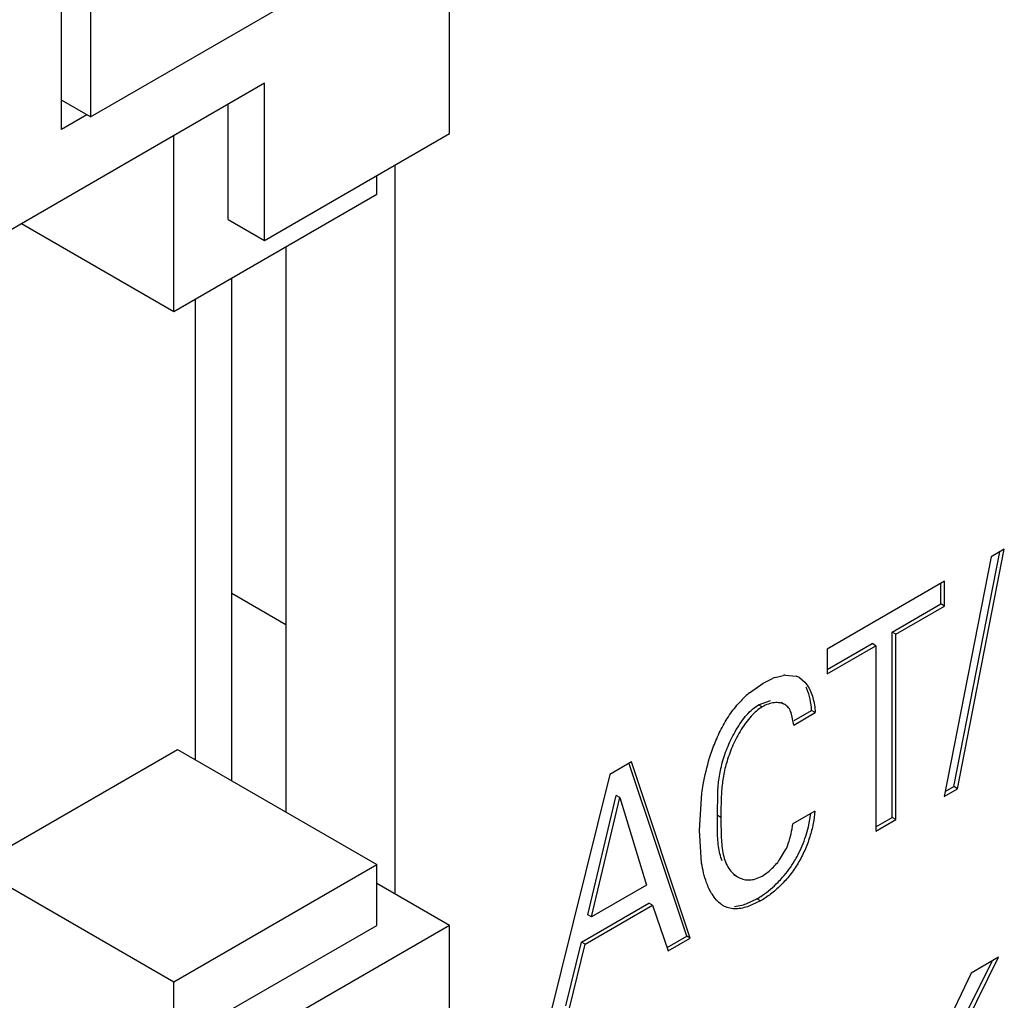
# Model space of a CAD drawing. Header units: inches. Extents: x 0 to 34, y 0 to 22.
# Tile 62 of 179: x 4.595 to 4.739, y 15.638 to 15.781. Entities that reach past the tile are written whole.
import ezdxf

# ---------------------------------------------------------------- set-up
doc = ezdxf.new("R2010")
doc.units = ezdxf.units.IN
doc.header["$LTSCALE"] = 1.87
doc.header["$MEASUREMENT"] = 0
doc.layers.get('0').update_dxf_attribs({"linetype": 'CONTINUOUS'})
doc.layers.add('ARTWORK', color=7, linetype='CONTINUOUS')

msp = doc.modelspace()

# ---------------------------------------------------------------- linework, layer by layer
at = {"color": 7, "linetype": 'CONTINUOUS'}
for p, q in [((4.6575641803, 15.7642969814), (4.6575641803, 15.9853563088)), ((4.6008188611, 15.7649061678), (4.6008188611, 15.9192190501)), ((4.6050615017, 15.8341019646), (4.6050615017, 15.7667431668)), ((4.6050615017, 15.7667431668), (4.6448362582, 15.7897086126)), ((4.6305173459, 15.7716437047), (4.5918032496, 15.7492906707)), ((4.6305173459, 15.7486804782), (4.6305173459, 15.7716437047)), ((4.6050615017, 15.7667431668), (4.6008188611, 15.7691928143)), ((4.625214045, 15.7517425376), (4.625214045, 15.7685816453)), ((4.6045309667, 15.7670494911), (4.6008188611, 15.7649061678)), ((4.6172590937, 15.7382703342), (4.6172590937, 15.7639885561)), ((4.6305173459, 15.7486804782), (4.6575641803, 15.7642969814)), ((4.6469575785, 15.7554178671), (4.6469575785, 15.7581728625)), ((4.6172590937, 15.7382703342), (4.6469575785, 15.7554178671)), ((4.625214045, 15.7517425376), (4.6305173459, 15.7486804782)), ((4.5949878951, 15.7511294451), (4.6172590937, 15.7382703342)), ((4.6336538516, 15.7477364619), (4.6336538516, 15.6651228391)), ((4.6257443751, 15.6696896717), (4.6257443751, 15.7431696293)), ((4.6204410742, 15.6727517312), (4.6204410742, 15.7401075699)), ((4.6257443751, 15.6971161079), (4.6336538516, 15.6925492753)), ((4.588090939, 15.657135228), (4.6177894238, 15.6742827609)), ((4.6177894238, 15.6742827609), (4.6469575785, 15.6574414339)), ((4.588090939, 15.657135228), (4.6172590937, 15.640293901)), ((4.6172590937, 15.640293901), (4.6469575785, 15.6574414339)), ((4.6469575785, 15.6485623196), (4.6469575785, 15.6574414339)), ((4.6575641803, 15.6485623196), (4.6469575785, 15.6546864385)), ((4.625214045, 15.6360078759), (4.6469575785, 15.6485623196)), ((4.6575641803, 15.6485623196), (4.6305173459, 15.6329458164)), ((4.6575641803, 15.4982297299), (4.6575641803, 15.6485623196)), ((4.6172590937, 15.6133503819), (4.6172590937, 15.640293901))]:
    msp.add_line(p, q, dxfattribs=at)
at = {"color": 3, "linetype": 'CONTINUOUS'}
msp.add_line((4.6495637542, 15.7596776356), (4.6495637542, 15.6531816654), dxfattribs=at)
at = {"layer": 'ARTWORK', "color": 7, "linetype": 'CONTINUOUS'}
for p, q in [((4.7312762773, 15.668845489), (4.737999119, 15.7031440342)), ((4.7293810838, 15.6955460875), (4.7293810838, 15.698554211)), ((4.7222562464, 15.6914322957), (4.7293810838, 15.6955460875)), ((4.7299114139, 15.6952398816), (4.7293810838, 15.6955460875)), ((4.7227865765, 15.6911260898), (4.7222562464, 15.6914322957)), ((4.7222562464, 15.6643186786), (4.7222562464, 15.6914322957)), ((4.7127449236, 15.6859405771), (4.7193394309, 15.689748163)), ((4.719869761, 15.6894419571), (4.7193394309, 15.689748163)), ((4.7027518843, 15.6808094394), (4.704493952, 15.6814065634)), ((4.706590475, 15.6808263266), (4.7060601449, 15.6811325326)), ((4.7032822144, 15.6805032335), (4.7027518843, 15.6808094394)), ((4.7079413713, 15.6784868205), (4.7104954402, 15.6799615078)), ((4.7110257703, 15.6796553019), (4.7104954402, 15.6799615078)), ((4.692228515, 15.6469810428), (4.683774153, 15.6723152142)), ((4.7299966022, 15.6681066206), (4.7312762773, 15.668845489)), ((4.7318066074, 15.668539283), (4.7312762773, 15.668845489)), ((4.6777991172, 15.6500989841), (4.6819209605, 15.6675487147)), ((4.6824512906, 15.6672425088), (4.6819209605, 15.6675487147)), ((4.6967134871, 15.6646404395), (4.6967661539, 15.6679292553)), ((4.6972438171, 15.6643342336), (4.6967134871, 15.6646404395)), ((4.6967255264, 15.6625111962), (4.6967134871, 15.6646404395)), ((4.7100230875, 15.6629832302), (4.7103751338, 15.6649177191)), ((4.719869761, 15.6629407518), (4.7222562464, 15.6643186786)), ((4.7227865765, 15.6640124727), (4.7222562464, 15.6643186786)), ((4.6991425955, 15.6559574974), (4.6996729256, 15.6556512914)), ((4.7009344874, 15.6517032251), (4.7024859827, 15.6524341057)), ((4.7030163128, 15.6521278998), (4.7024859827, 15.6524341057)), ((4.6768570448, 15.6461080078), (4.6867189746, 15.6518021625)), ((4.6872493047, 15.6514959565), (4.6867189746, 15.6518021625)), ((4.6992323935, 15.6513081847), (4.7005523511, 15.6515747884)), ((4.6783294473, 15.6497927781), (4.6777991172, 15.6500989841)), ((4.6893715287, 15.6453314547), (4.692228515, 15.6469810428)), ((4.6927588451, 15.6466748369), (4.692228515, 15.6469810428)), ((4.6745589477, 15.6367788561), (4.6768570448, 15.6461080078)), ((4.6773873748, 15.6458018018), (4.6768570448, 15.6461080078)), ((4.7277981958, 15.6249685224), (4.736883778, 15.6433518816))]:
    msp.add_line(p, q, dxfattribs=at)
at = {"layer": 'ARTWORK', "color": 3, "linetype": 'CONTINUOUS'}
for p, q in [((4.7318066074, 15.668539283), (4.7386648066, 15.7035283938)), ((4.7386648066, 15.7035283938), (4.7367519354, 15.702423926)), ((4.7367519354, 15.702423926), (4.7298605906, 15.6674156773)), ((4.7299114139, 15.698860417), (4.7127449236, 15.6889487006)), ((4.7299114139, 15.6952398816), (4.7299114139, 15.698860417)), ((4.7227865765, 15.6911260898), (4.7299114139, 15.6952398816)), ((4.7227865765, 15.6640124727), (4.7227865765, 15.6911260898)), ((4.7127449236, 15.6853281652), (4.719869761, 15.6894419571)), ((4.7127449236, 15.6889487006), (4.7127449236, 15.6853281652)), ((4.719869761, 15.6894419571), (4.719869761, 15.66232834)), ((4.7014255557, 15.6825726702), (4.7034008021, 15.683977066)), ((4.7034008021, 15.683977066), (4.7047969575, 15.6846596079)), ((4.7051631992, 15.6847963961), (4.7063599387, 15.6851039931)), ((4.7066398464, 15.6851407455), (4.7082142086, 15.6849957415)), ((4.7087062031, 15.6847709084), (4.7095034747, 15.6841149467)), ((4.7095034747, 15.6841149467), (4.7098665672, 15.6836469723)), ((4.7078754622, 15.6778363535), (4.7074985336, 15.6796573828)), ((4.7078754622, 15.6778363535), (4.7110257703, 15.6796553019)), ((4.6841593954, 15.6724437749), (4.6810090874, 15.6706248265)), ((4.6927588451, 15.6466748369), (4.6841593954, 15.6724437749)), ((4.6810090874, 15.6706248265), (4.6720575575, 15.6347221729)), ((4.7298605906, 15.6674156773), (4.7318066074, 15.668539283)), ((4.6783294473, 15.6497927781), (4.6824512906, 15.6672425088)), ((4.6824512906, 15.6672425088), (4.686367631, 15.6544339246)), ((4.6940935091, 15.6624702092), (4.6944461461, 15.6678769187)), ((4.7109683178, 15.6652735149), (4.7077274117, 15.6634022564)), ((4.719869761, 15.66232834), (4.7227865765, 15.6640124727)), ((4.6944145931, 15.6576699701), (4.6940935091, 15.6624702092)), ((4.705818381, 15.6581384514), (4.7066991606, 15.6595783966)), ((4.7020655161, 15.6552856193), (4.7032534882, 15.6557569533)), ((4.686367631, 15.6544339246), (4.6783294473, 15.6497927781)), ((4.6958202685, 15.6533209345), (4.6954881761, 15.6539511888)), ((4.6773873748, 15.6458018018), (4.6872493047, 15.6514959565)), ((4.6872493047, 15.6514959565), (4.6895474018, 15.6448205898)), ((4.7030163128, 15.6521278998), (4.7011378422, 15.6512858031)), ((4.6895474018, 15.6448205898), (4.6927588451, 15.6466748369)), ((4.6750892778, 15.6364726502), (4.6773873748, 15.6458018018)), ((4.7283285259, 15.6246623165), (4.7378376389, 15.643902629)), ((4.7378376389, 15.643902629), (4.7338027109, 15.6415729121)), ((4.7338027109, 15.6415729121), (4.7249410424, 15.623001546))]:
    msp.add_line(p, q, dxfattribs=at)
for centre, radius, start, end in [((4.7080730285, 15.676446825), 0.0088420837, 109.2134694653, 111.7470085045), ((4.707198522, 15.6798015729), 0.0053683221, 95.973527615, 98.9869551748), ((4.7072864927, 15.6823149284), 0.0028367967, 59.969395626, 70.9114283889), ((4.7119614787, 15.6701638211), 0.0162783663, 130.3334305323, 136.3421876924), ((4.7013245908, 15.65855557), 0.0033517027, 268.8240762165, 275.6780247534), ((4.7013037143, 15.6587448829), 0.0035421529, 275.7110845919, 282.4194840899), ((4.7020017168, 15.6569121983), 0.0071489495, 210.1554947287, 214.8755279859)]:
    msp.add_arc(centre, radius, start, end, dxfattribs=at)
at = {"layer": 'ARTWORK', "color": 7, "linetype": 'CONTINUOUS'}
for centre, radius, start, end in [((4.7042315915, 15.6806502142), 0.0060845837, 24.017179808, 26.7498024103), ((4.6918884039, 15.6673878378), 0.0186619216, 341.8976421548, 346.3481781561), ((4.6981732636, 15.6592859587), 0.008069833, 287.1462936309, 290.0089035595)]:
    msp.add_arc(centre, radius, start, end, dxfattribs=at)
for points, knots in [([(4.7104954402, 15.6799615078), (4.7104637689, 15.6805226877), (4.7103250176, 15.6816035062), (4.7100025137, 15.6826488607), (4.709789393, 15.683126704)], [0, 0, 0, 0, 0.5179018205, 1, 1, 1, 1]), ([(4.6994847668, 15.6771662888), (4.6999321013, 15.6779252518), (4.70066266, 15.6789905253), (4.7018174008, 15.6801681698), (4.7024361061, 15.680627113), (4.7027518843, 15.6808094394)], [0, 0, 0, 0, 0.5353134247, 0.7784362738, 1, 1, 1, 1]), ([(4.6967661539, 15.6679292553), (4.6968041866, 15.6686471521), (4.6969390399, 15.6701321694), (4.6974109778, 15.6724294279), (4.6982461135, 15.6748155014), (4.6990271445, 15.6763898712), (4.6994847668, 15.6771662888)], [0, 0, 0, 0, 0.2218733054, 0.459478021, 0.7218511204, 1, 1, 1, 1]), ([(4.6974379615, 15.6579782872), (4.6971539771, 15.6586491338), (4.6968192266, 15.6601704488), (4.6967431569, 15.6617040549), (4.6967255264, 15.6625111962)], [0, 0, 0, 0, 0.4743281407, 1, 1, 1, 1]), ([(4.7079967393, 15.6579698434), (4.7081669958, 15.6582563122), (4.7088085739, 15.6594157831), (4.7093186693, 15.6606468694), (4.7096266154, 15.6615892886)], [0, 0, 0, 0, 0.251561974, 1, 1, 1, 1]), ([(4.7056063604, 15.654882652), (4.7058305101, 15.6551099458), (4.7067187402, 15.6560638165), (4.7074940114, 15.6571239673), (4.7079967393, 15.6579698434)], [0, 0, 0, 0, 0.2449522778, 1, 1, 1, 1]), ([(4.7024859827, 15.6524341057), (4.702754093, 15.6525889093), (4.7038749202, 15.6532957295), (4.7048938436, 15.6541601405), (4.7056063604, 15.654882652)], [0, 0, 0, 0, 0.2337717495, 1, 1, 1, 1])]:
    msp.add_open_spline(points, degree=3, knots=knots, dxfattribs=at)
at = {"layer": 'ARTWORK', "color": 3, "linetype": 'CONTINUOUS'}
for points, knots in [([(4.7098665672, 15.6836469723), (4.7102350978, 15.6830992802), (4.7107772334, 15.6817818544), (4.7109842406, 15.6803911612), (4.7110257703, 15.6796553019)], [0, 0, 0, 0, 0.4724826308, 1, 1, 1, 1]), ([(4.6955896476, 15.6730447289), (4.6958255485, 15.6738022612), (4.6963604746, 15.6753162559), (4.6973632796, 15.6775144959), (4.6986112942, 15.6795872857), (4.699636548, 15.6808276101), (4.7001844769, 15.6814015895)], [0, 0, 0, 0, 0.2474844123, 0.5002417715, 0.7524813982, 1, 1, 1, 1]), ([(4.706590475, 15.6808263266), (4.7063723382, 15.6809522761), (4.7058615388, 15.6811241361), (4.7050251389, 15.6811354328), (4.7041393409, 15.6809313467), (4.7035650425, 15.6806665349), (4.7032822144, 15.6805032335)], [0, 0, 0, 0, 0.2183147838, 0.4559554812, 0.7169411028, 1, 1, 1, 1]), ([(4.7032822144, 15.6805032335), (4.7026689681, 15.6801491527), (4.701518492, 15.679105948), (4.7001279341, 15.6771619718), (4.6989667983, 15.6749348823), (4.6980989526, 15.6726478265), (4.6975682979, 15.6704270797), (4.6972349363, 15.6676738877), (4.6972438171, 15.6656530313), (4.6972438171, 15.6643342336)], [0, 0, 0, 0, 0.1184079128, 0.2547266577, 0.3986761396, 0.5370930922, 0.6627638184, 0.7794801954, 1, 1, 1, 1]), ([(4.7074985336, 15.6796573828), (4.7074079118, 15.6799019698), (4.7071870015, 15.68036262), (4.7067990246, 15.6807059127), (4.706590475, 15.6808263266)], [0, 0, 0, 0, 0.5199532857, 1, 1, 1, 1]), ([(4.6944461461, 15.6678769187), (4.694504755, 15.6683016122), (4.6947783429, 15.670045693), (4.6951922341, 15.6717685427), (4.6955896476, 15.6730447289)], [0, 0, 0, 0, 0.2428516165, 1, 1, 1, 1]), ([(4.7109683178, 15.6652735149), (4.710924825, 15.6646547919), (4.7107444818, 15.6633744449), (4.7102484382, 15.6614474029), (4.7095177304, 15.6595039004), (4.70855924, 15.6576264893), (4.7073705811, 15.6559057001), (4.7060126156, 15.6543964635), (4.7045636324, 15.6531271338), (4.70353273, 15.6524260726), (4.7030163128, 15.6521278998)], [0, 0, 0, 0, 0.1167224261, 0.2425960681, 0.3737921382, 0.5066914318, 0.6382705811, 0.7661925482, 0.8877814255, 1, 1, 1, 1]), ([(4.6972438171, 15.6643342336), (4.6972438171, 15.6634530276), (4.6972344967, 15.6617369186), (4.6973930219, 15.6596312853), (4.6977757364, 15.6580931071), (4.6982119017, 15.6570877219), (4.6988401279, 15.6562460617), (4.6993822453, 15.6558191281), (4.699672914, 15.6556512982)], [0, 0, 0, 0, 0.2805003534, 0.5466845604, 0.6689578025, 0.7835726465, 0.8931605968, 1, 1, 1, 1]), ([(4.7066991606, 15.6595783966), (4.7068456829, 15.6598911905), (4.7073434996, 15.661119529), (4.7076188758, 15.6624301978), (4.7077274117, 15.6634022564)], [0, 0, 0, 0, 0.2609810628, 1, 1, 1, 1]), ([(4.7032534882, 15.6557569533), (4.7037330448, 15.6560338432), (4.704664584, 15.6567634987), (4.7054494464, 15.6576420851), (4.705818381, 15.6581384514)], [0, 0, 0, 0, 0.4723998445, 1, 1, 1, 1]), ([(4.6954881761, 15.6539511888), (4.6953563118, 15.6542281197), (4.694858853, 15.6554234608), (4.6945677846, 15.6566957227), (4.6944145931, 15.6576699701)], [0, 0, 0, 0, 0.2372288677, 1, 1, 1, 1]), ([(4.699672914, 15.6556512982), (4.6999097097, 15.655514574), (4.700423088, 15.6552937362), (4.7009766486, 15.655210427), (4.7012558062, 15.6552045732)], [0, 0, 0, 0, 0.4947654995, 1, 1, 1, 1]), ([(4.6975804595, 15.6514391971), (4.6974390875, 15.6515208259), (4.6968817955, 15.6518964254), (4.6964271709, 15.6524089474), (4.696136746, 15.652824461)], [0, 0, 0, 0, 0.2435796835, 1, 1, 1, 1]), ([(4.7011378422, 15.6512858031), (4.7008139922, 15.6511833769), (4.7001768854, 15.6510262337), (4.6992306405, 15.6509533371), (4.6983489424, 15.6510743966), (4.6978204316, 15.6513006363), (4.6975804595, 15.6514391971)], [0, 0, 0, 0, 0.2782039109, 0.5352235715, 0.7730360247, 1, 1, 1, 1])]:
    msp.add_open_spline(points, degree=3, knots=knots, dxfattribs=at)

doc.saveas('drawing.dxf')
